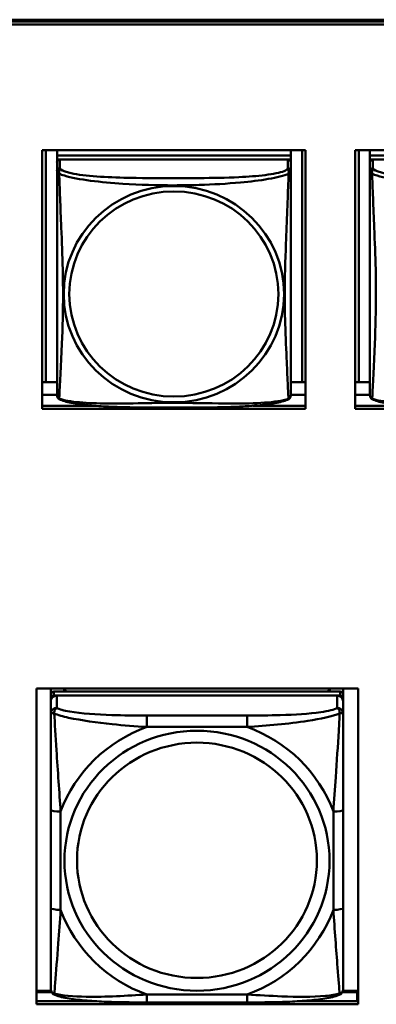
# Model space of a CAD drawing. Header units: inches. Extents: x 2.9 to 75, y -2.3 to 43.7.
# Tile 35 of 155: x 36.029 to 36.749, y 14.007 to 15.998. Entities that reach past the tile are written whole.
import ezdxf

# ---------------------------------------------------------------- set-up
doc = ezdxf.new("R2010")
doc.units = ezdxf.units.IN
doc.header["$MEASUREMENT"] = 0
doc.layers.add('Visible Edges(ROSSANSI)', color=7, linetype='Continuous', lineweight=50)
doc.layers.add('Visible Tangent Edges(ROSSANSI)', color=7, linetype='Continuous', lineweight=50)

msp = doc.modelspace()

# ---------------------------------------------------------------- linework, layer by layer
at = {"layer": 'Visible Edges(ROSSANSI)'}
for p, q in [((35.8642, 15.9977), (53.2403, 15.9977)), ((35.8652, 15.994), (53.2403, 15.994)), ((53.2403, 15.988), (35.8652, 15.988)), ((36.0741, 15.7335), (36.6065, 15.7335)), ((36.0741, 15.2108), (36.0741, 15.7335)), ((36.0815, 15.2644), (36.0815, 15.7335)), ((36.1041, 15.7335), (36.1041, 15.7231)), ((36.5765, 15.7335), (36.5765, 15.7231)), ((36.5992, 15.7335), (36.5992, 15.2644)), ((36.6065, 15.7335), (36.6065, 15.2108)), ((36.7065, 15.7335), (37.2389, 15.7335)), ((36.7065, 15.2108), (36.7065, 15.7335)), ((36.7138, 15.2644), (36.7138, 15.7335)), ((36.7365, 15.7335), (36.7365, 15.7231)), ((36.5765, 15.7231), (36.1041, 15.7231)), ((36.1041, 15.7231), (36.1041, 15.7149)), ((36.1041, 15.7231), (36.1041, 15.7231)), ((36.1041, 15.7231), (36.5765, 15.7231)), ((36.1041, 15.7092), (36.1041, 15.7149)), ((36.1041, 15.7149), (36.1099, 15.7149)), ((36.5706, 15.7149), (36.11, 15.7149)), ((36.5707, 15.7149), (36.5765, 15.7149)), ((36.5765, 15.7231), (36.5765, 15.7149)), ((36.5765, 15.7231), (36.5765, 15.7231)), ((36.5765, 15.7149), (36.5765, 15.7092)), ((37.2089, 15.7231), (36.7365, 15.7231)), ((36.7365, 15.7231), (36.7365, 15.7149)), ((36.7365, 15.7231), (36.7365, 15.7231)), ((36.7365, 15.7231), (37.2089, 15.7231)), ((36.7365, 15.7092), (36.7365, 15.7149)), ((36.7365, 15.7149), (36.7423, 15.7149)), ((37.203, 15.7149), (36.7424, 15.7149)), ((36.1041, 15.7091), (36.1041, 15.6914)), ((36.5765, 15.6914), (36.5765, 15.7091)), ((36.7365, 15.7091), (36.7365, 15.6914)), ((36.0815, 15.2644), (36.0741, 15.2647)), ((36.1041, 15.2644), (36.0815, 15.2644)), ((36.5992, 15.2644), (36.5765, 15.2644)), ((36.5992, 15.2644), (36.6065, 15.2647)), ((36.7138, 15.2644), (36.7065, 15.2647)), ((36.7365, 15.2644), (36.7138, 15.2644)), ((36.1041, 15.2387), (36.0741, 15.2387)), ((36.6065, 15.2387), (36.5765, 15.2387)), ((36.7365, 15.2387), (36.7065, 15.2387)), ((36.0741, 15.2169), (36.1809, 15.2169)), ((36.4998, 15.2169), (36.6065, 15.2169)), ((36.7065, 15.2169), (36.8133, 15.2169)), ((36.6065, 15.2108), (36.0741, 15.2108)), ((37.2389, 15.2108), (36.7065, 15.2108)), ((36.0624, 14.0065), (36.0624, 14.6452)), ((36.0624, 14.6452), (36.713, 14.6452)), ((36.0917, 14.6333), (36.0917, 14.6452)), ((36.6764, 14.6391), (36.0976, 14.6391)), ((36.1183, 14.6391), (36.1183, 14.6452)), ((36.1221, 14.6391), (36.119, 14.6452)), ((36.655, 14.6452), (36.6519, 14.6391)), ((36.6557, 14.6452), (36.6557, 14.6391)), ((36.6823, 14.6452), (36.6823, 14.6333)), ((36.713, 14.6452), (36.713, 14.0065)), ((36.0917, 14.6333), (36.0917, 14.6251)), ((36.0917, 14.6193), (36.0917, 14.6251)), ((36.0917, 14.6193), (36.0917, 14.5944)), ((36.0976, 14.6309), (36.6764, 14.6309)), ((36.6705, 14.6309), (36.1035, 14.6309)), ((36.6823, 14.6251), (36.6823, 14.6333)), ((36.6823, 14.6251), (36.6823, 14.6193)), ((36.6823, 14.5944), (36.6823, 14.6193)), ((36.0917, 14.3999), (36.0917, 14.2013)), ((36.6823, 14.2013), (36.6823, 14.3999)), ((36.0923, 14.0336), (36.0624, 14.0336)), ((36.0624, 14.0313), (36.0933, 14.0313)), ((36.6807, 14.0313), (36.7107, 14.0313)), ((36.713, 14.0336), (36.6817, 14.0336)), ((36.7107, 14.0313), (36.7107, 14.0126)), ((36.713, 14.0235), (36.7107, 14.0235)), ((36.0624, 14.0126), (36.1843, 14.0126)), ((36.713, 14.0065), (36.0624, 14.0065)), ((36.4881, 14.0103), (36.2858, 14.0103)), ((36.5897, 14.0126), (36.713, 14.0126))]:
    msp.add_line(p, q, dxfattribs=at)
for centre, start, end in [((36.1179, 15.2385), 180, 189.1496), ((36.5628, 15.2385), 350.8504, 360), ((36.7503, 15.2385), 180, 189.1496)]:
    msp.add_arc(centre, 0.0138, start, end, dxfattribs=at)
for centre, major_axis, start_param, end_param in [((36.11, 15.7091), (-0.00591, 0), 4.712389, 6.283185), ((36.5706, 15.7091), (0.00591, 0), 0, 1.570796), ((36.7424, 15.7091), (-0.00591, 0), 4.712389, 6.283185), ((36.0976, 14.6333), (-0.00591, 0), 4.712389, 6.283185), ((36.6764, 14.6333), (0.00591, 0), 0, 1.570796), ((36.0976, 14.6251), (-0.00591, 0), 4.712389, 6.283185), ((36.1035, 14.6193), (-0.0118, 0), 4.712389, 6.283185), ((36.6705, 14.6193), (0.0118, 0), 0, 1.570796), ((36.6764, 14.6251), (0.00591, 0), 0, 1.570796)]:
    msp.add_ellipse(centre, major_axis=major_axis, ratio=0.981793, start_param=start_param, end_param=end_param, dxfattribs=at)
for points, knots in [([(36.1041, 15.6914), (36.1041, 15.6889), (36.1041, 15.6842), (36.1041, 15.6781), (36.1041, 15.6669), (36.1041, 15.6505), (36.1041, 15.6326), (36.1041, 15.6148), (36.1041, 15.5956), (36.1041, 15.5764), (36.1041, 15.5493), (36.1041, 15.5221), (36.1041, 15.4953), (36.1041, 15.4786), (36.1041, 15.462), (36.1041, 15.4454), (36.1041, 15.4121), (36.1041, 15.3789), (36.1041, 15.3467), (36.1041, 15.3066), (36.1041, 15.2661), (36.1041, 15.2475), (36.1041, 15.2417), (36.1041, 15.2385), (36.1041, 15.2385)], [0.325731, 0.325731, 0.325731, 0.325731, 0.404774, 0.404774, 0.404774, 0.550532, 0.550532, 0.550532, 0.69629, 0.69629, 0.69629, 0.902598, 0.902598, 0.902598, 1.03154, 1.03154, 1.03154, 1.289425, 1.289425, 1.289425, 1.610774, 1.610774, 1.610774, 1.710218, 1.710218, 1.710218, 1.710218]), ([(36.5765, 15.2385), (36.5765, 15.2385), (36.5765, 15.2394), (36.5765, 15.241), (36.5765, 15.2457), (36.5765, 15.2566), (36.5765, 15.2705), (36.5765, 15.2843), (36.5765, 15.3009), (36.5765, 15.3183), (36.5765, 15.3429), (36.5765, 15.3693), (36.5765, 15.3957), (36.5765, 15.4122), (36.5765, 15.4287), (36.5765, 15.4454), (36.5765, 15.4786), (36.5765, 15.5119), (36.5765, 15.5458), (36.5765, 15.5882), (36.5765, 15.634), (36.5765, 15.6655), (36.5765, 15.678), (36.5765, 15.6873), (36.5765, 15.6914)], [0.352862, 0.352862, 0.352862, 0.352862, 0.404774, 0.404774, 0.404774, 0.550532, 0.550532, 0.550532, 0.69629, 0.69629, 0.69629, 0.902598, 0.902598, 0.902598, 1.03154, 1.03154, 1.03154, 1.289425, 1.289425, 1.289425, 1.610774, 1.610774, 1.610774, 1.73735, 1.73735, 1.73735, 1.73735]), ([(36.7365, 15.6914), (36.7365, 15.6889), (36.7365, 15.6842), (36.7365, 15.6781), (36.7365, 15.6669), (36.7365, 15.6505), (36.7365, 15.6326), (36.7365, 15.6148), (36.7365, 15.5956), (36.7365, 15.5764), (36.7365, 15.5493), (36.7365, 15.5221), (36.7365, 15.4953), (36.7365, 15.4786), (36.7365, 15.462), (36.7365, 15.4454), (36.7365, 15.4121), (36.7365, 15.3789), (36.7365, 15.3467), (36.7365, 15.3066), (36.7365, 15.2661), (36.7365, 15.2475), (36.7365, 15.2417), (36.7365, 15.2385), (36.7365, 15.2385)], [0.325731, 0.325731, 0.325731, 0.325731, 0.404774, 0.404774, 0.404774, 0.550532, 0.550532, 0.550532, 0.69629, 0.69629, 0.69629, 0.902598, 0.902598, 0.902598, 1.03154, 1.03154, 1.03154, 1.289425, 1.289425, 1.289425, 1.610774, 1.610774, 1.610774, 1.710218, 1.710218, 1.710218, 1.710218]), ([(36.1083, 15.2304), (36.1077, 15.2307), (36.1072, 15.231), (36.1063, 15.2319), (36.1059, 15.2323), (36.1053, 15.2332), (36.1051, 15.2336), (36.1047, 15.2345), (36.1046, 15.2349), (36.1044, 15.2356), (36.1043, 15.236), (36.1043, 15.2363)], [0.02273771, 0.02273771, 0.02273771, 0.02273771, 0.02954865, 0.02954865, 0.03635958, 0.03635958, 0.04317052, 0.04317052, 0.04998146, 0.04998146, 0.0567924, 0.0567924, 0.0567924, 0.0567924]), ([(36.5724, 15.2304), (36.5729, 15.2307), (36.5734, 15.231), (36.5743, 15.2319), (36.5747, 15.2323), (36.5753, 15.2332), (36.5756, 15.2336), (36.5759, 15.2345), (36.576, 15.2349), (36.5762, 15.2356), (36.5763, 15.236), (36.5764, 15.2363)], [0.02273771, 0.02273771, 0.02273771, 0.02273771, 0.02954865, 0.02954865, 0.03635958, 0.03635958, 0.04317052, 0.04317052, 0.04998146, 0.04998146, 0.0567924, 0.0567924, 0.0567924, 0.0567924]), ([(36.7407, 15.2304), (36.7401, 15.2307), (36.7396, 15.231), (36.7387, 15.2319), (36.7383, 15.2323), (36.7377, 15.2332), (36.7375, 15.2336), (36.7371, 15.2345), (36.737, 15.2349), (36.7368, 15.2356), (36.7367, 15.236), (36.7367, 15.2363)], [0.02273771, 0.02273771, 0.02273771, 0.02273771, 0.02954865, 0.02954865, 0.03635958, 0.03635958, 0.04317052, 0.04317052, 0.04998146, 0.04998146, 0.0567924, 0.0567924, 0.0567924, 0.0567924]), ([(36.5724, 15.2304), (36.569, 15.2286), (36.5655, 15.2273), (36.5575, 15.2249), (36.553, 15.2238), (36.5435, 15.222), (36.5385, 15.2211), (36.5274, 15.2195), (36.5212, 15.2188), (36.5073, 15.2174), (36.4995, 15.2168), (36.4817, 15.2156), (36.4715, 15.2151), (36.4466, 15.2142), (36.4318, 15.2138), (36.4002, 15.2134), (36.3831, 15.2133), (36.3491, 15.2132), (36.3321, 15.2132), (36.2981, 15.2133), (36.2811, 15.2134), (36.2471, 15.2138), (36.23, 15.2142), (36.1997, 15.2155), (36.1866, 15.2163), (36.1656, 15.2181), (36.1576, 15.219), (36.1439, 15.2208), (36.1382, 15.2217), (36.1282, 15.2237), (36.1237, 15.2248), (36.1155, 15.2272), (36.1118, 15.2285), (36.1083, 15.2304)], [-1.678204, -1.678204, -1.678204, -1.678204, -1.629815, -1.629815, -1.580861, -1.580861, -1.532583, -1.532583, -1.479316, -1.479316, -1.416961, -1.416961, -1.337799, -1.337799, -1.226353, -1.226353, -1.09702, -1.09702, -0.967687, -0.967687, -0.838354, -0.838354, -0.709022, -0.709022, -0.60577, -0.60577, -0.53827, -0.53827, -0.483941, -0.483941, -0.435529, -0.435529, -0.384876, -0.384876, -0.384876, -0.384876]), ([(37.2047, 15.2304), (37.2014, 15.2286), (37.1978, 15.2273), (37.1898, 15.2249), (37.1854, 15.2238), (37.1759, 15.222), (37.1709, 15.2211), (37.1597, 15.2195), (37.1535, 15.2188), (37.1396, 15.2174), (37.1319, 15.2168), (37.1141, 15.2156), (37.1039, 15.2151), (37.079, 15.2142), (37.0642, 15.2138), (37.0325, 15.2134), (37.0155, 15.2133), (36.9815, 15.2132), (36.9645, 15.2132), (36.9305, 15.2133), (36.9135, 15.2134), (36.8795, 15.2138), (36.8623, 15.2142), (36.8321, 15.2155), (36.819, 15.2163), (36.798, 15.2181), (36.7899, 15.219), (36.7763, 15.2208), (36.7706, 15.2217), (36.7605, 15.2237), (36.7561, 15.2248), (36.7479, 15.2272), (36.7442, 15.2285), (36.7407, 15.2304)], [-1.678204, -1.678204, -1.678204, -1.678204, -1.629815, -1.629815, -1.580861, -1.580861, -1.532583, -1.532583, -1.479316, -1.479316, -1.416961, -1.416961, -1.337799, -1.337799, -1.226353, -1.226353, -1.09702, -1.09702, -0.967687, -0.967687, -0.838354, -0.838354, -0.709022, -0.709022, -0.60577, -0.60577, -0.53827, -0.53827, -0.483941, -0.483941, -0.435529, -0.435529, -0.384876, -0.384876, -0.384876, -0.384876]), ([(36.0917, 14.5944), (36.0917, 14.5853), (36.0917, 14.57), (36.0917, 14.5528), (36.0917, 14.5264), (36.0917, 14.4961), (36.0917, 14.4667), (36.0917, 14.4443), (36.0917, 14.4219), (36.0917, 14.3999)], [-0.7968224, -0.7968224, -0.7968224, -0.7968224, -0.6514613, -0.6514613, -0.6514613, -0.427691, -0.427691, -0.427691, -0.2569517, -0.2569517, -0.2569517, -0.2569517]), ([(36.6823, 14.3999), (36.6823, 14.4231), (36.6823, 14.4469), (36.6823, 14.4705), (36.6823, 14.5016), (36.6823, 14.5339), (36.6823, 14.5607), (36.6823, 14.5746), (36.6823, 14.5867), (36.6823, 14.5944)], [0.2569537, 0.2569537, 0.2569537, 0.2569537, 0.4371919, 0.4371919, 0.4371919, 0.6739428, 0.6739428, 0.6739428, 0.7963818, 0.7963818, 0.7963818, 0.7963818]), ([(36.0917, 14.2013), (36.0917, 14.1781), (36.0917, 14.1547), (36.0917, 14.1325), (36.0917, 14.1033), (36.0917, 14.075), (36.0917, 14.0562), (36.0917, 14.0464), (36.0917, 14.0396), (36.0917, 14.0378)], [0.2569537, 0.2569537, 0.2569537, 0.2569537, 0.4371919, 0.4371919, 0.4371919, 0.6739428, 0.6739428, 0.6739428, 0.7963818, 0.7963818, 0.7963818, 0.7963818]), ([(36.6823, 14.0378), (36.6823, 14.0399), (36.6823, 14.0492), (36.6823, 14.0619), (36.6823, 14.0815), (36.6823, 14.1084), (36.6823, 14.1361), (36.6823, 14.1572), (36.6823, 14.1793), (36.6823, 14.2013)], [-0.7968224, -0.7968224, -0.7968224, -0.7968224, -0.6514613, -0.6514613, -0.6514613, -0.427691, -0.427691, -0.427691, -0.2569517, -0.2569517, -0.2569517, -0.2569517]), ([(36.0998, 14.0255), (36.0987, 14.0259), (36.0976, 14.0265), (36.0957, 14.0281), (36.0948, 14.029), (36.0934, 14.031), (36.0929, 14.032), (36.0922, 14.0339), (36.092, 14.0348), (36.0918, 14.0364), (36.0917, 14.0371), (36.0917, 14.0378)], [0.02510739, 0.02510739, 0.02510739, 0.02510739, 0.03073999, 0.03073999, 0.03637259, 0.03637259, 0.0420052, 0.0420052, 0.0476378, 0.0476378, 0.0532704, 0.0532704, 0.0532704, 0.0532704]), ([(36.2858, 14.0103), (36.2723, 14.0103), (36.2587, 14.0104), (36.2314, 14.0108), (36.2178, 14.0111), (36.1909, 14.0121), (36.1776, 14.0129), (36.1519, 14.015), (36.1398, 14.0163), (36.1177, 14.02), (36.1082, 14.022), (36.0998, 14.0255)], [0.2569517, 0.2569517, 0.2569517, 0.2569517, 0.3597049, 0.3597049, 0.4624581, 0.4624581, 0.5652112, 0.5652112, 0.6679644, 0.6679644, 0.7707176, 0.7707176, 0.7707176, 0.7707176]), ([(36.6742, 14.0255), (36.6658, 14.022), (36.6563, 14.02), (36.6343, 14.0163), (36.6221, 14.015), (36.5964, 14.0129), (36.5831, 14.0121), (36.5562, 14.0111), (36.5426, 14.0108), (36.5154, 14.0104), (36.5017, 14.0103), (36.4881, 14.0103)], [-0.7703505, -0.7703505, -0.7703505, -0.7703505, -0.6676711, -0.6676711, -0.5649918, -0.5649918, -0.4623124, -0.4623124, -0.3596331, -0.3596331, -0.2569537, -0.2569537, -0.2569537, -0.2569537]), ([(36.6742, 14.0255), (36.6753, 14.0259), (36.6764, 14.0265), (36.6783, 14.0281), (36.6792, 14.029), (36.6806, 14.031), (36.6811, 14.032), (36.6818, 14.0339), (36.682, 14.0348), (36.6822, 14.0364), (36.6823, 14.0371), (36.6823, 14.0378)], [0.02510739, 0.02510739, 0.02510739, 0.02510739, 0.03073999, 0.03073999, 0.03637259, 0.03637259, 0.0420052, 0.0420052, 0.0476378, 0.0476378, 0.0532704, 0.0532704, 0.0532704, 0.0532704])]:
    msp.add_open_spline(points, degree=3, knots=knots, dxfattribs=at)
at = {"layer": 'Visible Tangent Edges(ROSSANSI)'}
for p, q in [((36.11, 15.6972), (36.11, 15.7149)), ((36.5706, 15.7149), (36.5706, 15.6972)), ((36.7424, 15.6972), (36.7424, 15.7149)), ((36.0976, 14.6309), (36.0976, 14.6391)), ((36.6764, 14.6391), (36.6764, 14.6309)), ((36.1035, 14.606), (36.1035, 14.6309)), ((36.6705, 14.6309), (36.6705, 14.606)), ((36.2858, 14.5905), (36.2858, 14.5674)), ((36.4881, 14.5905), (36.2858, 14.5905)), ((36.4881, 14.5905), (36.4881, 14.5674)), ((36.2858, 14.5674), (36.4881, 14.5674)), ((36.1114, 14.1975), (36.1114, 14.3962)), ((36.6626, 14.3962), (36.6626, 14.1975)), ((36.4881, 14.0263), (36.2858, 14.0263)), ((36.2858, 14.0103), (36.2858, 14.0263)), ((36.4881, 14.0103), (36.4881, 14.0263))]:
    msp.add_line(p, q, dxfattribs=at)
for centre, major_axis, ratio, start_param, end_param in [((36.11, 15.6914), (-0.00591, 0), 0.981793, 4.712389, 6.283185), ((36.5706, 15.6914), (0.00591, 0), 0.981793, 0, 1.570796), ((36.7424, 15.6914), (-0.00591, 0), 0.981793, 4.712389, 6.283185), ((36.1035, 14.5944), (-0.0118, 0), 0.981793, 4.712389, 6.283185), ((36.6705, 14.5944), (0.0118, 0), 0.981793, 0, 1.570796), ((36.387, 14.2969), (-0.2936, 0), 0.981793, 5.064156, 5.931419), ((36.387, 14.2969), (0.2936, 0), 0.981793, 0.351767, 1.21903), ((36.1114, 14.3999), (-0.0197, 0), 0.189952, 0, 1.570796), ((36.6626, 14.3999), (0.0197, 0), 0.189952, 4.712389, 6.283185), ((36.1114, 14.2013), (-0.0197, 0), 0.189952, 0, 1.570796), ((36.387, 14.2969), (-0.2936, 0), 0.981793, 0.351767, 1.21903), ((36.387, 14.2969), (0.2936, 0), 0.981793, 5.064156, 5.931419), ((36.6626, 14.2013), (0.0197, 0), 0.189952, 4.712389, 6.283185)]:
    msp.add_ellipse(centre, major_axis=major_axis, ratio=ratio, start_param=start_param, end_param=end_param, dxfattribs=at)
for centre, major_axis in [((36.3403, 15.4427), (0.2227, 0)), ((36.3403, 15.4429), (0.2113, 0)), ((36.387, 14.2969), (-0.2678, 0)), ((36.387, 14.2977), (-0.2424, 0))]:
    msp.add_ellipse(centre, major_axis=major_axis, ratio=0.981793, dxfattribs=at)
for points, knots in [([(36.1041, 15.6914), (36.1041, 15.6911), (36.1041, 15.6909), (36.1042, 15.6905), (36.1042, 15.6903), (36.1043, 15.69), (36.1044, 15.6899), (36.1046, 15.6897), (36.1046, 15.6896), (36.1048, 15.6893), (36.105, 15.6891), (36.1056, 15.6886), (36.1061, 15.6882), (36.1072, 15.6872), (36.1079, 15.6867), (36.1086, 15.6861)], [-0.0844808, -0.0844808, -0.0844808, -0.0844808, -0.06943799, -0.06943799, -0.05587828, -0.05587828, -0.04740346, -0.04740346, -0.04210669, -0.04210669, -0.03151317, -0.03151317, -0.01456352, -0.01456352, 0.00026741, 0.00026741, 0.00026741, 0.00026741]), ([(36.1086, 15.6861), (36.1084, 15.6873), (36.1083, 15.6883), (36.1082, 15.6903), (36.1083, 15.6912), (36.1085, 15.6925), (36.1086, 15.693), (36.1087, 15.6936), (36.1088, 15.6938), (36.1089, 15.6943), (36.109, 15.6946), (36.1093, 15.6953), (36.1095, 15.6957), (36.1098, 15.6965), (36.1099, 15.6969), (36.11, 15.6972)], [-0.00026741, -0.00026741, -0.00026741, -0.00026741, 0.01456352, 0.01456352, 0.03151317, 0.03151317, 0.04210669, 0.04210669, 0.04740346, 0.04740346, 0.05587828, 0.05587828, 0.06943799, 0.06943799, 0.0844808, 0.0844808, 0.0844808, 0.0844808]), ([(36.5706, 15.6972), (36.57, 15.6953), (36.5673, 15.6933), (36.5629, 15.6915), (36.5548, 15.6882), (36.5409, 15.6855), (36.5248, 15.6835), (36.5086, 15.6815), (36.4904, 15.6801), (36.4718, 15.6793), (36.4454, 15.678), (36.4181, 15.6776), (36.3911, 15.6774), (36.3742, 15.6773), (36.3572, 15.6773), (36.3403, 15.6773), (36.3065, 15.6773), (36.2726, 15.6773), (36.2389, 15.6782), (36.1969, 15.6793), (36.153, 15.682), (36.1274, 15.6884), (36.1174, 15.691), (36.1109, 15.6941), (36.11, 15.6972)], [0.325731, 0.325731, 0.325731, 0.325731, 0.404774, 0.404774, 0.404774, 0.550532, 0.550532, 0.550532, 0.69629, 0.69629, 0.69629, 0.902598, 0.902598, 0.902598, 1.03154, 1.03154, 1.03154, 1.289425, 1.289425, 1.289425, 1.610774, 1.610774, 1.610774, 1.73735, 1.73735, 1.73735, 1.73735]), ([(36.5706, 15.6972), (36.5707, 15.6969), (36.5709, 15.6965), (36.5712, 15.6957), (36.5713, 15.6953), (36.5716, 15.6946), (36.5717, 15.6943), (36.5718, 15.6938), (36.5719, 15.6936), (36.5721, 15.693), (36.5722, 15.6925), (36.5723, 15.6912), (36.5724, 15.6903), (36.5723, 15.6883), (36.5722, 15.6873), (36.572, 15.6861)], [-0.0844808, -0.0844808, -0.0844808, -0.0844808, -0.06943799, -0.06943799, -0.05587828, -0.05587828, -0.04740346, -0.04740346, -0.04210669, -0.04210669, -0.03151317, -0.03151317, -0.01456352, -0.01456352, 0.00026741, 0.00026741, 0.00026741, 0.00026741]), ([(36.572, 15.6861), (36.5728, 15.6867), (36.5734, 15.6872), (36.5745, 15.6882), (36.575, 15.6886), (36.5756, 15.6891), (36.5758, 15.6893), (36.576, 15.6896), (36.5761, 15.6897), (36.5762, 15.6899), (36.5763, 15.69), (36.5764, 15.6903), (36.5765, 15.6905), (36.5765, 15.6909), (36.5765, 15.6911), (36.5765, 15.6914)], [-0.00026741, -0.00026741, -0.00026741, -0.00026741, 0.01456352, 0.01456352, 0.03151317, 0.03151317, 0.04210669, 0.04210669, 0.04740346, 0.04740346, 0.05587828, 0.05587828, 0.06943799, 0.06943799, 0.0844808, 0.0844808, 0.0844808, 0.0844808]), ([(36.7365, 15.6914), (36.7365, 15.6911), (36.7365, 15.6909), (36.7365, 15.6905), (36.7366, 15.6903), (36.7367, 15.69), (36.7368, 15.6899), (36.7369, 15.6897), (36.737, 15.6896), (36.7372, 15.6893), (36.7374, 15.6891), (36.738, 15.6886), (36.7385, 15.6882), (36.7396, 15.6872), (36.7403, 15.6867), (36.741, 15.6861)], [-0.0844808, -0.0844808, -0.0844808, -0.0844808, -0.06943799, -0.06943799, -0.05587828, -0.05587828, -0.04740346, -0.04740346, -0.04210669, -0.04210669, -0.03151317, -0.03151317, -0.01456352, -0.01456352, 0.00026741, 0.00026741, 0.00026741, 0.00026741]), ([(36.741, 15.6861), (36.7408, 15.6873), (36.7407, 15.6883), (36.7406, 15.6903), (36.7407, 15.6912), (36.7409, 15.6925), (36.741, 15.693), (36.7411, 15.6936), (36.7412, 15.6938), (36.7413, 15.6943), (36.7414, 15.6946), (36.7417, 15.6953), (36.7419, 15.6957), (36.7422, 15.6965), (36.7423, 15.6969), (36.7424, 15.6972)], [-0.00026741, -0.00026741, -0.00026741, -0.00026741, 0.01456352, 0.01456352, 0.03151317, 0.03151317, 0.04210669, 0.04210669, 0.04740346, 0.04740346, 0.05587828, 0.05587828, 0.06943799, 0.06943799, 0.0844808, 0.0844808, 0.0844808, 0.0844808]), ([(37.203, 15.6972), (37.2024, 15.6953), (37.1997, 15.6933), (37.1953, 15.6915), (37.1872, 15.6882), (37.1733, 15.6855), (37.1571, 15.6835), (37.141, 15.6815), (37.1228, 15.6801), (37.1042, 15.6793), (37.0778, 15.678), (37.0505, 15.6776), (37.0235, 15.6774), (37.0065, 15.6773), (36.9896, 15.6773), (36.9727, 15.6773), (36.9389, 15.6773), (36.905, 15.6773), (36.8713, 15.6782), (36.8293, 15.6793), (36.7854, 15.682), (36.7598, 15.6884), (36.7497, 15.691), (36.7433, 15.6941), (36.7424, 15.6972)], [0.325731, 0.325731, 0.325731, 0.325731, 0.404774, 0.404774, 0.404774, 0.550532, 0.550532, 0.550532, 0.69629, 0.69629, 0.69629, 0.902598, 0.902598, 0.902598, 1.03154, 1.03154, 1.03154, 1.289425, 1.289425, 1.289425, 1.610774, 1.610774, 1.610774, 1.73735, 1.73735, 1.73735, 1.73735]), ([(36.1086, 15.6861), (36.1115, 15.6849), (36.115, 15.6836), (36.119, 15.6824), (36.1466, 15.674), (36.1936, 15.6689), (36.2371, 15.666), (36.2721, 15.6637), (36.3062, 15.6627), (36.3403, 15.6627), (36.3574, 15.6627), (36.3744, 15.6629), (36.3916, 15.6635), (36.4191, 15.6644), (36.4472, 15.6659), (36.4749, 15.6685), (36.4944, 15.6703), (36.5138, 15.6726), (36.5311, 15.6756), (36.5482, 15.6785), (36.5632, 15.6821), (36.572, 15.6861)], [-1.657319, -1.657319, -1.657319, -1.657319, -1.610774, -1.610774, -1.610774, -1.289425, -1.289425, -1.289425, -1.03154, -1.03154, -1.03154, -0.902598, -0.902598, -0.902598, -0.69629, -0.69629, -0.69629, -0.550532, -0.550532, -0.550532, -0.405761, -0.405761, -0.405761, -0.405761]), ([(36.1086, 15.2312), (36.1087, 15.2328), (36.1089, 15.2351), (36.109, 15.238), (36.1101, 15.2578), (36.1123, 15.301), (36.114, 15.3425), (36.1153, 15.3758), (36.1163, 15.4093), (36.1163, 15.4428), (36.1163, 15.4595), (36.1161, 15.4763), (36.1157, 15.4933), (36.115, 15.5205), (36.1138, 15.5485), (36.1127, 15.5771), (36.1118, 15.5973), (36.111, 15.6178), (36.1103, 15.637), (36.1096, 15.6561), (36.109, 15.6738), (36.1086, 15.6861)], [-1.657319, -1.657319, -1.657319, -1.657319, -1.610774, -1.610774, -1.610774, -1.289425, -1.289425, -1.289425, -1.03154, -1.03154, -1.03154, -0.902598, -0.902598, -0.902598, -0.69629, -0.69629, -0.69629, -0.550532, -0.550532, -0.550532, -0.405761, -0.405761, -0.405761, -0.405761]), ([(36.572, 15.6861), (36.5719, 15.6822), (36.5718, 15.6776), (36.5716, 15.6726), (36.5705, 15.6382), (36.5684, 15.589), (36.5667, 15.5451), (36.5653, 15.5098), (36.5643, 15.4762), (36.5643, 15.4428), (36.5643, 15.426), (36.5645, 15.4093), (36.565, 15.3926), (36.5656, 15.3658), (36.5668, 15.3387), (36.568, 15.3129), (36.5688, 15.2947), (36.5696, 15.2772), (36.5704, 15.2624), (36.5711, 15.2478), (36.5717, 15.2362), (36.572, 15.2312)], [-1.657319, -1.657319, -1.657319, -1.657319, -1.610774, -1.610774, -1.610774, -1.289425, -1.289425, -1.289425, -1.03154, -1.03154, -1.03154, -0.902598, -0.902598, -0.902598, -0.69629, -0.69629, -0.69629, -0.550532, -0.550532, -0.550532, -0.405761, -0.405761, -0.405761, -0.405761]), ([(36.741, 15.6861), (36.7439, 15.6849), (36.7473, 15.6836), (36.7513, 15.6824), (36.779, 15.674), (36.826, 15.6689), (36.8695, 15.666), (36.9044, 15.6637), (36.9386, 15.6627), (36.9727, 15.6627), (36.9897, 15.6627), (37.0068, 15.6629), (37.024, 15.6635), (37.0514, 15.6644), (37.0796, 15.6659), (37.1073, 15.6685), (37.1268, 15.6703), (37.1461, 15.6726), (37.1634, 15.6756), (37.1806, 15.6785), (37.1956, 15.6821), (37.2044, 15.6861)], [-1.657319, -1.657319, -1.657319, -1.657319, -1.610774, -1.610774, -1.610774, -1.289425, -1.289425, -1.289425, -1.03154, -1.03154, -1.03154, -0.902598, -0.902598, -0.902598, -0.69629, -0.69629, -0.69629, -0.550532, -0.550532, -0.550532, -0.405761, -0.405761, -0.405761, -0.405761]), ([(36.741, 15.2312), (36.7411, 15.2328), (36.7413, 15.2351), (36.7414, 15.238), (36.7425, 15.2578), (36.7446, 15.301), (36.7463, 15.3425), (36.7477, 15.3758), (36.7487, 15.4093), (36.7487, 15.4428), (36.7487, 15.4595), (36.7485, 15.4763), (36.7481, 15.4933), (36.7474, 15.5205), (36.7462, 15.5485), (36.7451, 15.5771), (36.7442, 15.5973), (36.7434, 15.6178), (36.7427, 15.637), (36.7419, 15.6561), (36.7414, 15.6738), (36.741, 15.6861)], [-1.657319, -1.657319, -1.657319, -1.657319, -1.610774, -1.610774, -1.610774, -1.289425, -1.289425, -1.289425, -1.03154, -1.03154, -1.03154, -0.902598, -0.902598, -0.902598, -0.69629, -0.69629, -0.69629, -0.550532, -0.550532, -0.550532, -0.405761, -0.405761, -0.405761, -0.405761]), ([(36.1086, 15.2312), (36.1079, 15.2314), (36.1072, 15.2317), (36.1061, 15.2325), (36.1056, 15.233), (36.105, 15.2339), (36.1048, 15.2343), (36.1046, 15.2348), (36.1046, 15.235), (36.1044, 15.2355), (36.1043, 15.2359), (36.1043, 15.2362), (36.1043, 15.2362), (36.1043, 15.2363)], [-0.00026741, -0.00026741, -0.00026741, -0.00026741, 0.01456352, 0.01456352, 0.03151317, 0.03151317, 0.04210669, 0.04210669, 0.04740346, 0.04740346, 0.05587828, 0.05587828, 0.0567924, 0.0567924, 0.0567924, 0.0567924]), ([(36.5764, 15.2363), (36.5764, 15.2362), (36.5764, 15.2362), (36.5763, 15.2359), (36.5762, 15.2355), (36.5761, 15.235), (36.576, 15.2348), (36.5758, 15.2343), (36.5756, 15.2339), (36.575, 15.233), (36.5745, 15.2325), (36.5734, 15.2317), (36.5728, 15.2314), (36.572, 15.2312)], [-0.0567924, -0.0567924, -0.0567924, -0.0567924, -0.05587828, -0.05587828, -0.04740346, -0.04740346, -0.04210669, -0.04210669, -0.03151317, -0.03151317, -0.01456352, -0.01456352, 0.00026741, 0.00026741, 0.00026741, 0.00026741]), ([(36.741, 15.2312), (36.7403, 15.2314), (36.7396, 15.2317), (36.7385, 15.2325), (36.738, 15.233), (36.7374, 15.2339), (36.7372, 15.2343), (36.737, 15.2348), (36.7369, 15.235), (36.7368, 15.2355), (36.7367, 15.2359), (36.7367, 15.2362), (36.7367, 15.2362), (36.7367, 15.2363)], [-0.00026741, -0.00026741, -0.00026741, -0.00026741, 0.01456352, 0.01456352, 0.03151317, 0.03151317, 0.04210669, 0.04210669, 0.04740346, 0.04740346, 0.05587828, 0.05587828, 0.0567924, 0.0567924, 0.0567924, 0.0567924]), ([(36.1083, 15.2304), (36.1083, 15.2304), (36.1083, 15.2304), (36.1083, 15.2306), (36.1084, 15.2309), (36.1086, 15.2312)], [-0.02273771, -0.02273771, -0.02273771, -0.02273771, -0.01456352, -0.01456352, 0.00026741, 0.00026741, 0.00026741, 0.00026741]), ([(36.572, 15.2312), (36.5692, 15.2301), (36.5657, 15.2291), (36.5617, 15.2282), (36.5341, 15.222), (36.487, 15.2211), (36.4435, 15.2215), (36.4086, 15.2219), (36.3744, 15.2228), (36.3403, 15.2228), (36.3233, 15.2228), (36.3062, 15.2226), (36.2891, 15.2224), (36.2616, 15.2219), (36.2334, 15.2212), (36.2058, 15.2215), (36.1862, 15.2217), (36.1669, 15.2223), (36.1496, 15.2239), (36.1324, 15.2254), (36.1175, 15.2279), (36.1086, 15.2312)], [-1.657319, -1.657319, -1.657319, -1.657319, -1.610774, -1.610774, -1.610774, -1.289425, -1.289425, -1.289425, -1.03154, -1.03154, -1.03154, -0.902598, -0.902598, -0.902598, -0.69629, -0.69629, -0.69629, -0.550532, -0.550532, -0.550532, -0.405761, -0.405761, -0.405761, -0.405761]), ([(36.572, 15.2312), (36.5722, 15.2309), (36.5723, 15.2306), (36.5724, 15.2304), (36.5724, 15.2304), (36.5724, 15.2304)], [-0.00026741, -0.00026741, -0.00026741, -0.00026741, 0.01456352, 0.01456352, 0.02273771, 0.02273771, 0.02273771, 0.02273771]), ([(36.7407, 15.2304), (36.7406, 15.2304), (36.7406, 15.2304), (36.7407, 15.2306), (36.7408, 15.2309), (36.741, 15.2312)], [-0.02273771, -0.02273771, -0.02273771, -0.02273771, -0.01456352, -0.01456352, 0.00026741, 0.00026741, 0.00026741, 0.00026741]), ([(37.2044, 15.2312), (37.2015, 15.2301), (37.1981, 15.2291), (37.1941, 15.2282), (37.1664, 15.222), (37.1194, 15.2211), (37.0759, 15.2215), (37.041, 15.2219), (37.0068, 15.2228), (36.9727, 15.2228), (36.9557, 15.2228), (36.9386, 15.2226), (36.9214, 15.2224), (36.8939, 15.2219), (36.8658, 15.2212), (36.8381, 15.2215), (36.8186, 15.2217), (36.7992, 15.2223), (36.782, 15.2239), (36.7648, 15.2254), (36.7498, 15.2279), (36.741, 15.2312)], [-1.657319, -1.657319, -1.657319, -1.657319, -1.610774, -1.610774, -1.610774, -1.289425, -1.289425, -1.289425, -1.03154, -1.03154, -1.03154, -0.902598, -0.902598, -0.902598, -0.69629, -0.69629, -0.69629, -0.550532, -0.550532, -0.550532, -0.405761, -0.405761, -0.405761, -0.405761]), ([(36.0917, 14.5944), (36.0917, 14.5946), (36.0918, 14.5948), (36.092, 14.5952), (36.0922, 14.5953), (36.0926, 14.5955), (36.0928, 14.5955), (36.0931, 14.5956), (36.0932, 14.5956), (36.0936, 14.5956), (36.0939, 14.5956), (36.0949, 14.5955), (36.0955, 14.5954), (36.097, 14.595), (36.0977, 14.5947), (36.0986, 14.5945)], [-0.0532704, -0.0532704, -0.0532704, -0.0532704, -0.04377373, -0.04377373, -0.03521335, -0.03521335, -0.02986312, -0.02986312, -0.02651922, -0.02651922, -0.01983142, -0.01983142, -0.00913095, -0.00913095, 0.00023197, 0.00023197, 0.00023197, 0.00023197]), ([(36.0986, 14.5945), (36.0986, 14.5956), (36.0986, 14.5966), (36.0988, 14.5986), (36.099, 14.5996), (36.0995, 14.601), (36.0997, 14.6015), (36.1, 14.6022), (36.1001, 14.6025), (36.1004, 14.603), (36.1006, 14.6034), (36.1012, 14.6041), (36.1016, 14.6046), (36.1025, 14.6054), (36.103, 14.6057), (36.1035, 14.606)], [-0.00023197, -0.00023197, -0.00023197, -0.00023197, 0.00913095, 0.00913095, 0.01983142, 0.01983142, 0.02651922, 0.02651922, 0.02986312, 0.02986312, 0.03521335, 0.03521335, 0.04377373, 0.04377373, 0.0532704, 0.0532704, 0.0532704, 0.0532704]), ([(36.2858, 14.5905), (36.2622, 14.5905), (36.2382, 14.5907), (36.2148, 14.5914), (36.1842, 14.5924), (36.1533, 14.5944), (36.13, 14.5984), (36.118, 14.6004), (36.1084, 14.603), (36.1035, 14.606)], [0.2569537, 0.2569537, 0.2569537, 0.2569537, 0.4371919, 0.4371919, 0.4371919, 0.6739428, 0.6739428, 0.6739428, 0.7963818, 0.7963818, 0.7963818, 0.7963818]), ([(36.6705, 14.606), (36.6647, 14.6025), (36.6522, 14.5995), (36.637, 14.5973), (36.6136, 14.5938), (36.5845, 14.5921), (36.5554, 14.5913), (36.5332, 14.5907), (36.5106, 14.5905), (36.4881, 14.5905)], [-0.7968224, -0.7968224, -0.7968224, -0.7968224, -0.6514613, -0.6514613, -0.6514613, -0.427691, -0.427691, -0.427691, -0.2569517, -0.2569517, -0.2569517, -0.2569517]), ([(36.6705, 14.606), (36.671, 14.6057), (36.6715, 14.6054), (36.6724, 14.6046), (36.6728, 14.6041), (36.6734, 14.6034), (36.6736, 14.603), (36.6739, 14.6025), (36.674, 14.6022), (36.6743, 14.6015), (36.6745, 14.601), (36.675, 14.5996), (36.6752, 14.5986), (36.6754, 14.5966), (36.6754, 14.5956), (36.6754, 14.5945)], [-0.0532704, -0.0532704, -0.0532704, -0.0532704, -0.04377373, -0.04377373, -0.03521335, -0.03521335, -0.02986312, -0.02986312, -0.02651922, -0.02651922, -0.01983142, -0.01983142, -0.00913095, -0.00913095, 0.00023197, 0.00023197, 0.00023197, 0.00023197]), ([(36.6754, 14.5945), (36.6763, 14.5947), (36.677, 14.595), (36.6785, 14.5954), (36.6791, 14.5955), (36.68, 14.5956), (36.6804, 14.5956), (36.6808, 14.5956), (36.6809, 14.5956), (36.6812, 14.5955), (36.6814, 14.5955), (36.6818, 14.5953), (36.682, 14.5952), (36.6822, 14.5948), (36.6823, 14.5946), (36.6823, 14.5944)], [-0.00023197, -0.00023197, -0.00023197, -0.00023197, 0.00913095, 0.00913095, 0.01983142, 0.01983142, 0.02651922, 0.02651922, 0.02986312, 0.02986312, 0.03521335, 0.03521335, 0.04377373, 0.04377373, 0.0532704, 0.0532704, 0.0532704, 0.0532704]), ([(36.0986, 14.5945), (36.1062, 14.5915), (36.1162, 14.5886), (36.1533, 14.5805), (36.185, 14.5762), (36.2392, 14.5706), (36.2625, 14.5687), (36.2858, 14.5674)], [-0.7478145, -0.7478145, -0.7478145, -0.7478145, -0.6493253, -0.6493253, -0.427691, -0.427691, -0.2569537, -0.2569537, -0.2569537, -0.2569537]), ([(36.1114, 14.3962), (36.109, 14.4359), (36.1057, 14.478), (36.1011, 14.548), (36.0995, 14.5755), (36.0986, 14.5945)], [0.2569517, 0.2569517, 0.2569517, 0.2569517, 0.5559983, 0.5559983, 0.7482818, 0.7482818, 0.7482818, 0.7482818]), ([(36.4881, 14.5674), (36.5286, 14.5698), (36.571, 14.5735), (36.6366, 14.5836), (36.6611, 14.5887), (36.6754, 14.5945)], [0.2569517, 0.2569517, 0.2569517, 0.2569517, 0.5559983, 0.5559983, 0.7482818, 0.7482818, 0.7482818, 0.7482818]), ([(36.6754, 14.5945), (36.6749, 14.5845), (36.6743, 14.5724), (36.6718, 14.5303), (36.6695, 14.4971), (36.6656, 14.4421), (36.664, 14.419), (36.6626, 14.3962)], [-0.7478145, -0.7478145, -0.7478145, -0.7478145, -0.6493253, -0.6493253, -0.427691, -0.427691, -0.2569537, -0.2569537, -0.2569537, -0.2569537]), ([(36.0986, 14.0281), (36.0991, 14.0332), (36.0997, 14.0407), (36.1022, 14.0714), (36.1045, 14.1005), (36.1084, 14.152), (36.11, 14.1745), (36.1114, 14.1975)], [-0.7478145, -0.7478145, -0.7478145, -0.7478145, -0.6493253, -0.6493253, -0.427691, -0.427691, -0.2569537, -0.2569537, -0.2569537, -0.2569537]), ([(36.6626, 14.1975), (36.665, 14.1578), (36.6683, 14.1167), (36.6729, 14.0578), (36.6745, 14.0373), (36.6754, 14.0281)], [0.2569517, 0.2569517, 0.2569517, 0.2569517, 0.5559983, 0.5559983, 0.7482818, 0.7482818, 0.7482818, 0.7482818]), ([(36.0986, 14.0281), (36.0977, 14.0284), (36.097, 14.0287), (36.0955, 14.0295), (36.0949, 14.0301), (36.0939, 14.031), (36.0936, 14.0314), (36.0932, 14.032), (36.0931, 14.0322), (36.0928, 14.0328), (36.0926, 14.0332), (36.0922, 14.0342), (36.092, 14.0348), (36.0918, 14.0362), (36.0917, 14.037), (36.0917, 14.0378)], [-0.00023197, -0.00023197, -0.00023197, -0.00023197, 0.00913095, 0.00913095, 0.01983142, 0.01983142, 0.02651922, 0.02651922, 0.02986312, 0.02986312, 0.03521335, 0.03521335, 0.04377373, 0.04377373, 0.0532704, 0.0532704, 0.0532704, 0.0532704]), ([(36.0998, 14.0255), (36.0996, 14.0255), (36.0994, 14.0256), (36.099, 14.026), (36.0988, 14.0263), (36.0986, 14.0271), (36.0986, 14.0276), (36.0986, 14.0281)], [-0.02510739, -0.02510739, -0.02510739, -0.02510739, -0.01983142, -0.01983142, -0.00913095, -0.00913095, 0.00023197, 0.00023197, 0.00023197, 0.00023197]), ([(36.2858, 14.0263), (36.2454, 14.0239), (36.203, 14.0212), (36.1374, 14.0222), (36.1129, 14.0241), (36.0986, 14.0281)], [0.2569517, 0.2569517, 0.2569517, 0.2569517, 0.5559983, 0.5559983, 0.7482818, 0.7482818, 0.7482818, 0.7482818]), ([(36.6754, 14.0281), (36.6678, 14.0261), (36.6578, 14.0245), (36.6207, 14.0212), (36.589, 14.0214), (36.5347, 14.0235), (36.5115, 14.0248), (36.4881, 14.0263)], [-0.7478145, -0.7478145, -0.7478145, -0.7478145, -0.6493253, -0.6493253, -0.427691, -0.427691, -0.2569537, -0.2569537, -0.2569537, -0.2569537]), ([(36.6754, 14.0281), (36.6754, 14.0276), (36.6754, 14.0271), (36.6752, 14.0263), (36.675, 14.026), (36.6745, 14.0256), (36.6744, 14.0255), (36.6742, 14.0255)], [-0.00023197, -0.00023197, -0.00023197, -0.00023197, 0.00913095, 0.00913095, 0.01983142, 0.01983142, 0.02510739, 0.02510739, 0.02510739, 0.02510739]), ([(36.6823, 14.0378), (36.6823, 14.037), (36.6822, 14.0362), (36.682, 14.0348), (36.6818, 14.0342), (36.6814, 14.0332), (36.6812, 14.0328), (36.6809, 14.0322), (36.6808, 14.032), (36.6804, 14.0314), (36.68, 14.031), (36.6791, 14.0301), (36.6785, 14.0295), (36.677, 14.0287), (36.6763, 14.0284), (36.6754, 14.0281)], [-0.0532704, -0.0532704, -0.0532704, -0.0532704, -0.04377373, -0.04377373, -0.03521335, -0.03521335, -0.02986312, -0.02986312, -0.02651922, -0.02651922, -0.01983142, -0.01983142, -0.00913095, -0.00913095, 0.00023197, 0.00023197, 0.00023197, 0.00023197])]:
    msp.add_open_spline(points, degree=3, knots=knots, dxfattribs=at)

doc.saveas('drawing.dxf')
